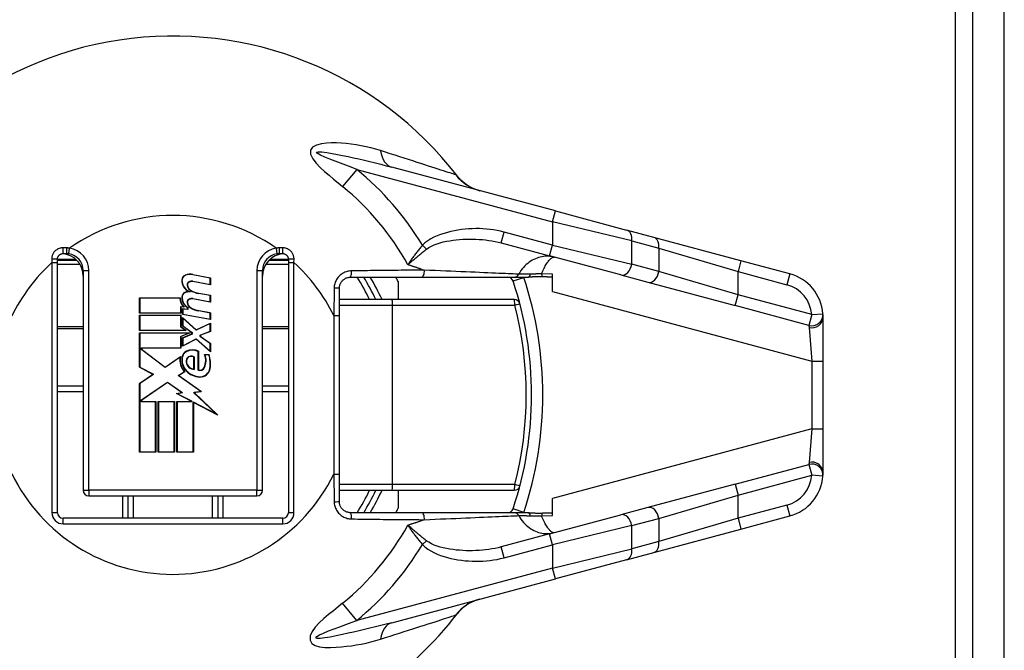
# Model space of a CAD drawing. Header units: inches. Extents: x 0 to 400, y -11 to 260.
# Tile 23 of 61: x 70.15 to 72.71, y 138.02 to 139.65. Entities that reach past the tile are written whole.
import ezdxf

# ---------------------------------------------------------------- set-up
doc = ezdxf.new("R2010")
doc.units = ezdxf.units.IN
doc.header["$LTSCALE"] = 24.005935
doc.header["$MEASUREMENT"] = 0
doc.layers.add('Visible Edges(ANSI)', color=7, linetype='Continuous', lineweight=25)
doc.layers.add('Visible Tangent Edges(ANSI)', color=7, linetype='Continuous', lineweight=25)

msp = doc.modelspace()

# ---------------------------------------------------------------- linework, layer by layer
at = {"layer": 'Visible Edges(ANSI)'}
for p, q in [((72.6276, 50.2198), (72.6276, 227.1352)), ((72.7088, 50.2198), (72.7088, 227.1352)), ((71.5441, 139.1545), (71.1195, 139.2682)), ((71.5441, 139.1545), (71.7291, 139.1049)), ((71.7993, 139.0861), (71.7291, 139.1049)), ((71.4037, 139.0716), (71.529, 139.0381)), ((72.0255, 139.0255), (71.7993, 139.0861)), ((70.2669, 139.044), (70.2756, 139.044)), ((70.8281, 139.044), (70.8369, 139.044)), ((71.7141, 138.9885), (71.529, 139.0381)), ((70.2523, 139.0208), (70.2523, 139.0294)), ((70.3026, 139.0265), (70.2523, 139.0265)), ((70.2523, 138.3722), (70.2523, 139.0208)), ((70.8514, 139.0265), (70.8011, 139.0265)), ((70.8514, 139.0294), (70.8514, 139.0208)), ((70.8514, 139.0208), (70.8514, 138.3722)), ((72.1524, 138.9915), (72.0255, 139.0255)), ((70.3192, 139.0003), (70.3192, 138.4303)), ((70.6488, 138.9802), (70.6037, 138.9889)), ((70.6038, 138.9897), (70.6496, 138.9808)), ((70.7845, 138.4303), (70.7845, 139.0003)), ((71.5363, 138.9458), (71.5363, 138.9905)), ((71.7141, 138.9885), (71.7842, 138.9697)), ((70.6496, 138.9632), (70.6035, 138.9713)), ((70.6037, 138.9721), (70.6488, 138.9642)), ((70.6488, 138.9642), (70.6488, 138.9802)), ((70.6496, 138.9808), (70.6496, 138.9632)), ((71.0128, 138.9829), (71.1967, 138.9829)), ((71.1364, 138.9716), (71.1364, 138.9247)), ((71.1967, 138.9829), (71.4368, 138.9829)), ((71.4368, 138.9829), (71.4743, 138.9829)), ((71.7842, 138.9697), (72.0104, 138.9091)), ((70.6488, 138.9353), (70.6194, 138.9405)), ((70.6196, 138.9413), (70.6496, 138.936)), ((70.6488, 138.9193), (70.6488, 138.9353)), ((70.6496, 138.936), (70.6496, 138.9184)), ((70.9837, 138.8833), (70.9837, 138.9538)), ((70.465, 138.9292), (70.5711, 138.9292)), ((70.465, 138.8895), (70.465, 138.9292)), ((70.5703, 138.9284), (70.4658, 138.9284)), ((70.4658, 138.9284), (70.4658, 138.8904)), ((70.6496, 138.9184), (70.6035, 138.9265)), ((70.6037, 138.9273), (70.6488, 138.9193)), ((71.1208, 138.9247), (70.9837, 138.9247)), ((71.4379, 138.9247), (71.1208, 138.9247)), ((70.5729, 138.8895), (70.465, 138.8895)), ((70.465, 138.8839), (70.5729, 138.8839)), ((70.465, 138.8443), (70.465, 138.8839)), ((70.4658, 138.8904), (70.5721, 138.8904)), ((70.5721, 138.8831), (70.4658, 138.8831)), ((70.4658, 138.8831), (70.4658, 138.8451)), ((70.5721, 138.8904), (70.5721, 138.9068)), ((70.5721, 138.9068), (70.579, 138.9062)), ((70.5721, 138.8539), (70.5721, 138.8831)), ((70.5729, 138.906), (70.5729, 138.8895)), ((70.5811, 138.9052), (70.5729, 138.906)), ((70.5729, 138.8839), (70.5729, 138.8543)), ((70.5767, 138.9012), (70.5895, 138.9)), ((70.5767, 138.886), (70.5767, 138.9012)), ((70.6496, 138.8731), (70.5767, 138.886)), ((70.5903, 138.8992), (70.5775, 138.9003)), ((70.5775, 138.9003), (70.5775, 138.8867)), ((70.5775, 138.8867), (70.6488, 138.8741)), ((70.5895, 138.9), (70.5895, 138.9039)), ((70.5903, 138.9044), (70.5903, 138.8992)), ((70.6488, 138.8901), (70.6194, 138.8953)), ((70.6196, 138.896), (70.6496, 138.8908)), ((70.6488, 138.8741), (70.6488, 138.8901)), ((70.6496, 138.8908), (70.6496, 138.8731)), ((70.9837, 138.4717), (70.9837, 138.8833)), ((70.5767, 138.8783), (70.6121, 138.8459)), ((70.5767, 138.8565), (70.5767, 138.8783)), ((70.612, 138.845), (70.5775, 138.8765)), ((70.5775, 138.8765), (70.5775, 138.8569)), ((70.6488, 138.8627), (70.612, 138.845)), ((70.6121, 138.8459), (70.6496, 138.8639)), ((70.6488, 138.8429), (70.6488, 138.8627)), ((70.6496, 138.8639), (70.6496, 138.8423)), ((72.2386, 138.7654), (72.2386, 138.8791)), ((70.5867, 138.8443), (70.465, 138.8443)), ((70.465, 138.8387), (70.5965, 138.8387)), ((70.465, 138.7494), (70.465, 138.8387)), ((70.4658, 138.8451), (70.5843, 138.8451)), ((70.5926, 138.8379), (70.4658, 138.8379)), ((70.4658, 138.8379), (70.4658, 138.7499)), ((70.5843, 138.8451), (70.5721, 138.8539)), ((70.5721, 138.8292), (70.5926, 138.8379)), ((70.5729, 138.8543), (70.5867, 138.8443)), ((70.5965, 138.8387), (70.5729, 138.8287)), ((70.6012, 138.8387), (70.5767, 138.8565)), ((70.5767, 138.8255), (70.6012, 138.8359)), ((70.5775, 138.8569), (70.602, 138.8391)), ((70.602, 138.8354), (70.5775, 138.825)), ((70.6012, 138.8359), (70.6012, 138.8387)), ((70.602, 138.8391), (70.602, 138.8354)), ((70.6228, 138.8328), (70.6488, 138.8429)), ((70.6228, 138.8287), (70.6228, 138.8328)), ((70.6496, 138.8423), (70.6236, 138.8323)), ((70.6236, 138.8323), (70.6236, 138.8291)), ((70.5721, 138.7995), (70.5721, 138.8292)), ((70.5729, 138.8287), (70.5729, 138.7987)), ((70.5767, 138.8039), (70.5767, 138.8255)), ((70.6123, 138.8223), (70.5767, 138.8039)), ((70.5775, 138.825), (70.5775, 138.8052)), ((70.5775, 138.8052), (70.6125, 138.8233)), ((70.6496, 138.7895), (70.6123, 138.8223)), ((70.6125, 138.8233), (70.6488, 138.7912)), ((70.6488, 138.8107), (70.6228, 138.8287)), ((70.6236, 138.8291), (70.6496, 138.8111)), ((70.6488, 138.7912), (70.6488, 138.8107)), ((70.6496, 138.8111), (70.6496, 138.7895)), ((70.4702, 138.795), (70.4702, 138.7995)), ((70.4702, 138.7995), (70.5721, 138.7995)), ((70.5321, 138.7488), (70.4702, 138.795)), ((70.471, 138.7987), (70.471, 138.7954)), ((70.5729, 138.7987), (70.471, 138.7987)), ((70.471, 138.7954), (70.5321, 138.7498)), ((70.6172, 138.7416), (70.6172, 138.7905)), ((70.618, 138.7911), (70.618, 138.7422)), ((70.634, 138.7823), (70.646, 138.7823)), ((70.6454, 138.7815), (70.6351, 138.7815)), ((70.5321, 138.7498), (70.5719, 138.7774)), ((70.5707, 138.7756), (70.5321, 138.7488)), ((70.6059, 138.7442), (70.6059, 138.7762)), ((70.6067, 138.7767), (70.6067, 138.7433)), ((72.2386, 138.5897), (72.2386, 138.7654)), ((70.4999, 138.7309), (70.465, 138.7494)), ((70.465, 138.7074), (70.4999, 138.7309)), ((70.4658, 138.7499), (70.5014, 138.731)), ((70.5014, 138.731), (70.4658, 138.7069)), ((70.5658, 138.7283), (70.5815, 138.7376)), ((70.5827, 138.7375), (70.5673, 138.7282)), ((70.465, 138.5288), (70.465, 138.7074)), ((70.4658, 138.7069), (70.4658, 138.5296)), ((70.4702, 138.6645), (70.5375, 138.7108)), ((70.5375, 138.7098), (70.471, 138.6641)), ((70.5375, 138.7108), (70.5769, 138.6831)), ((70.5749, 138.6836), (70.5375, 138.7098)), ((70.624, 138.6868), (70.5658, 138.7283)), ((70.5673, 138.7282), (70.6261, 138.6863)), ((70.2523, 138.7008), (70.3192, 138.7008)), ((70.5615, 138.681), (70.5749, 138.6836)), ((70.5991, 138.6614), (70.5615, 138.681)), ((70.5769, 138.6831), (70.5639, 138.6806)), ((70.5639, 138.6806), (70.5999, 138.6619)), ((70.6054, 138.6842), (70.624, 138.6868)), ((70.6641, 138.6284), (70.6054, 138.6842)), ((70.6261, 138.6863), (70.6071, 138.6836)), ((70.6071, 138.6836), (70.6688, 138.6251)), ((70.7845, 138.7008), (70.8514, 138.7008)), ((70.4702, 138.6598), (70.4702, 138.6645)), ((70.5071, 138.6598), (70.4702, 138.6598)), ((70.471, 138.6641), (70.471, 138.6606)), ((70.471, 138.6606), (70.5079, 138.6606)), ((70.5071, 138.5296), (70.5071, 138.6598)), ((70.5079, 138.6606), (70.5079, 138.5288)), ((70.5135, 138.6606), (70.5563, 138.6606)), ((70.5135, 138.5288), (70.5135, 138.6606)), ((70.5555, 138.6598), (70.5143, 138.6598)), ((70.5143, 138.6598), (70.5143, 138.5296)), ((70.5555, 138.5296), (70.5555, 138.6598)), ((70.5563, 138.6606), (70.5563, 138.5288)), ((70.5623, 138.6606), (70.5991, 138.6606)), ((70.5623, 138.5288), (70.5623, 138.6606)), ((70.5999, 138.6598), (70.5631, 138.6598)), ((70.5631, 138.6598), (70.5631, 138.5296)), ((70.5991, 138.6606), (70.5991, 138.6614)), ((70.5999, 138.6619), (70.5999, 138.6598)), ((70.6043, 138.5296), (70.6043, 138.6596)), ((70.6043, 138.6596), (70.6641, 138.6284)), ((70.6051, 138.6582), (70.6051, 138.5288)), ((70.6688, 138.6251), (70.6051, 138.6582)), ((72.2386, 138.476), (72.2386, 138.5897)), ((70.5079, 138.5288), (70.465, 138.5288)), ((70.4658, 138.5296), (70.5071, 138.5296)), ((70.5563, 138.5288), (70.5135, 138.5288)), ((70.5143, 138.5296), (70.5555, 138.5296)), ((70.6051, 138.5288), (70.5623, 138.5288)), ((70.5631, 138.5296), (70.6043, 138.5296)), ((70.9837, 138.4012), (70.9837, 138.4717)), ((70.9837, 138.4303), (71.1208, 138.4303)), ((71.1208, 138.4303), (71.4379, 138.4303)), ((71.1364, 138.4303), (71.1364, 138.3835)), ((72.0104, 138.446), (71.7842, 138.3854)), ((70.3337, 138.4158), (70.77, 138.4158)), ((70.4355, 138.3576), (70.4355, 138.4158)), ((70.6682, 138.4158), (70.6682, 138.3576)), ((71.5363, 138.3646), (71.5363, 138.4093)), ((71.1967, 138.3722), (71.0128, 138.3722)), ((71.4368, 138.3722), (71.1967, 138.3722)), ((71.4743, 138.3722), (71.4368, 138.3722)), ((71.7842, 138.3854), (71.7141, 138.3666)), ((70.8369, 138.3576), (70.2669, 138.3576)), ((71.529, 138.317), (71.7141, 138.3666)), ((72.0255, 138.3296), (72.1524, 138.3636)), ((71.7993, 138.269), (72.0255, 138.3296)), ((71.529, 138.317), (71.4037, 138.2834)), ((71.7291, 138.2502), (71.5441, 138.2006)), ((71.7291, 138.2502), (71.7993, 138.269)), ((71.1195, 138.0868), (71.5441, 138.2006))]:
    msp.add_line(p, q, dxfattribs=at)
at = {"layer": 'Visible Edges(ANSI)', "flags": 128}
for points in [[(71.3478, 139.207), (71.3353, 139.2111), (71.3256, 139.2155), (71.3182, 139.2197), (71.3123, 139.2234), (71.3041, 139.2298), (71.2987, 139.2346), (71.2951, 139.2383), (71.2927, 139.241), (71.2899, 139.2445)], [(70.2523, 139.0294), (70.2524, 139.0304), (70.2524, 139.0313), (70.2526, 139.0323), (70.2528, 139.0332), (70.2531, 139.0341), (70.2534, 139.035), (70.2538, 139.0358), (70.2543, 139.0367), (70.2548, 139.0375), (70.2553, 139.0383), (70.2559, 139.039), (70.2566, 139.0397), (70.2573, 139.0403), (70.258, 139.041), (70.2588, 139.0415), (70.2596, 139.042), (70.2604, 139.0425), (70.2613, 139.0429), (70.2622, 139.0432), (70.2631, 139.0435), (70.264, 139.0437), (70.265, 139.0438), (70.2659, 139.0439), (70.2669, 139.044)], [(70.2756, 139.044), (70.2758, 139.044), (70.2761, 139.044), (70.2764, 139.044), (70.2766, 139.044), (70.2769, 139.0439), (70.2771, 139.0439), (70.2774, 139.0439), (70.2777, 139.0439), (70.2779, 139.0439), (70.2782, 139.0439), (70.2784, 139.0439), (70.2787, 139.0439), (70.279, 139.0438), (70.2792, 139.0438), (70.2795, 139.0438), (70.2797, 139.0438), (70.28, 139.0437), (70.2803, 139.0437), (70.2805, 139.0437), (70.2808, 139.0437), (70.281, 139.0436), (70.2813, 139.0436), (70.2815, 139.0436), (70.2818, 139.0435)], [(70.8219, 139.0435), (70.8222, 139.0436), (70.8224, 139.0436), (70.8227, 139.0436), (70.823, 139.0437), (70.8232, 139.0437), (70.8235, 139.0437), (70.8237, 139.0437), (70.824, 139.0438), (70.8243, 139.0438), (70.8245, 139.0438), (70.8248, 139.0438), (70.825, 139.0439), (70.8253, 139.0439), (70.8255, 139.0439), (70.8258, 139.0439), (70.8261, 139.0439), (70.8263, 139.0439), (70.8266, 139.0439), (70.8268, 139.0439), (70.8271, 139.044), (70.8274, 139.044), (70.8276, 139.044), (70.8279, 139.044), (70.8281, 139.044)], [(70.8369, 139.044), (70.8378, 139.0439), (70.8388, 139.0438), (70.8397, 139.0437), (70.8406, 139.0435), (70.8415, 139.0432), (70.8424, 139.0429), (70.8433, 139.0425), (70.8441, 139.042), (70.845, 139.0415), (70.8457, 139.041), (70.8465, 139.0403), (70.8472, 139.0397), (70.8478, 139.039), (70.8484, 139.0383), (70.849, 139.0375), (70.8495, 139.0367), (70.8499, 139.0358), (70.8503, 139.035), (70.8506, 139.0341), (70.8509, 139.0332), (70.8511, 139.0323), (70.8513, 139.0313), (70.8514, 139.0304), (70.8514, 139.0294)], [(70.9837, 138.9538), (70.9838, 138.9557), (70.984, 138.9576), (70.9843, 138.9595), (70.9847, 138.9614), (70.9853, 138.9632), (70.986, 138.965), (70.9868, 138.9668), (70.9877, 138.9685), (70.9887, 138.9701), (70.9898, 138.9716), (70.991, 138.9731), (70.9924, 138.9745), (70.9937, 138.9758), (70.9952, 138.977), (70.9968, 138.978), (70.9984, 138.979), (71, 138.9799), (71.0018, 138.9807), (71.0035, 138.9814), (71.0053, 138.9819), (71.0072, 138.9823), (71.0091, 138.9826), (71.0109, 138.9828), (71.0128, 138.9829)], [(71.5094, 138.9838), (71.5079, 138.9838), (71.5063, 138.9839), (71.5048, 138.9839), (71.5033, 138.984), (71.5017, 138.984), (71.5001, 138.984), (71.4986, 138.9839), (71.4971, 138.9839), (71.4955, 138.9839), (71.4939, 138.9838), (71.4924, 138.9837), (71.4909, 138.9837), (71.4895, 138.9836), (71.488, 138.9835), (71.4866, 138.9834), (71.4852, 138.9833), (71.4838, 138.9832), (71.4824, 138.9832), (71.481, 138.9831), (71.4797, 138.983), (71.4783, 138.983), (71.477, 138.9829), (71.4756, 138.9829), (71.4743, 138.9829)], [(71.5363, 138.983), (71.5352, 138.983), (71.5341, 138.983), (71.533, 138.983), (71.5319, 138.983), (71.5308, 138.9831), (71.5297, 138.9831), (71.5286, 138.9831), (71.5275, 138.9831), (71.5264, 138.9832), (71.5252, 138.9832), (71.5241, 138.9832), (71.523, 138.9833), (71.5219, 138.9833), (71.5208, 138.9833), (71.5196, 138.9834), (71.5185, 138.9834), (71.5174, 138.9835), (71.5162, 138.9835), (71.5151, 138.9835), (71.514, 138.9836), (71.5128, 138.9836), (71.5117, 138.9837), (71.5106, 138.9837), (71.5094, 138.9838)], [(72.2386, 138.8791), (72.2386, 138.8798), (72.2386, 138.8805), (72.2386, 138.8812), (72.2386, 138.8818), (72.2386, 138.8824), (72.2386, 138.883), (72.2386, 138.8835), (72.2385, 138.884), (72.2385, 138.8845), (72.2385, 138.885), (72.2385, 138.8854), (72.2385, 138.8858), (72.2384, 138.8862), (72.2384, 138.8865), (72.2384, 138.8868), (72.2384, 138.8871), (72.2383, 138.8874), (72.2383, 138.8876), (72.2383, 138.8877), (72.2383, 138.8879), (72.2383, 138.888), (72.2383, 138.8881), (72.2383, 138.8881), (72.2383, 138.8882)], [(72.2383, 138.4669), (72.2383, 138.4669), (72.2383, 138.467), (72.2383, 138.467), (72.2383, 138.4672), (72.2383, 138.4673), (72.2383, 138.4675), (72.2383, 138.4677), (72.2384, 138.4679), (72.2384, 138.4682), (72.2384, 138.4685), (72.2384, 138.4688), (72.2384, 138.4692), (72.2385, 138.4696), (72.2385, 138.47), (72.2385, 138.4705), (72.2385, 138.471), (72.2385, 138.4715), (72.2386, 138.4721), (72.2386, 138.4726), (72.2386, 138.4733), (72.2386, 138.4739), (72.2386, 138.4746), (72.2386, 138.4752), (72.2386, 138.476)], [(71.0128, 138.3722), (71.0109, 138.3722), (71.009, 138.3724), (71.0072, 138.3727), (71.0053, 138.3731), (71.0035, 138.3737), (71.0017, 138.3744), (71, 138.3751), (70.9984, 138.376), (70.9968, 138.377), (70.9952, 138.3781), (70.9937, 138.3793), (70.9924, 138.3806), (70.991, 138.382), (70.9898, 138.3834), (70.9887, 138.385), (70.9877, 138.3866), (70.9868, 138.3883), (70.986, 138.39), (70.9853, 138.3918), (70.9848, 138.3937), (70.9843, 138.3955), (70.984, 138.3974), (70.9838, 138.3993), (70.9837, 138.4012)], [(71.4743, 138.3722), (71.4757, 138.3722), (71.4771, 138.3721), (71.4785, 138.3721), (71.4799, 138.372), (71.4813, 138.372), (71.4827, 138.3719), (71.484, 138.3718), (71.4853, 138.3717), (71.4867, 138.3716), (71.4881, 138.3716), (71.4896, 138.3715), (71.4911, 138.3714), (71.4926, 138.3713), (71.4942, 138.3712), (71.4957, 138.3712), (71.4973, 138.3711), (71.4988, 138.3711), (71.5003, 138.3711), (71.5018, 138.3711), (71.5034, 138.3711), (71.5049, 138.3711), (71.5064, 138.3712), (71.5079, 138.3712), (71.5094, 138.3713)], [(71.5094, 138.3713), (71.5106, 138.3713), (71.5117, 138.3714), (71.5128, 138.3714), (71.5139, 138.3715), (71.5151, 138.3715), (71.5162, 138.3716), (71.5173, 138.3716), (71.5184, 138.3716), (71.5196, 138.3717), (71.5207, 138.3717), (71.5218, 138.3717), (71.5229, 138.3718), (71.5241, 138.3718), (71.5252, 138.3719), (71.5263, 138.3719), (71.5274, 138.3719), (71.5285, 138.3719), (71.5296, 138.372), (71.5308, 138.372), (71.5319, 138.372), (71.533, 138.372), (71.5341, 138.3721), (71.5352, 138.3721), (71.5363, 138.3721)], [(71.3478, 138.148), (71.3353, 138.1439), (71.3256, 138.1395), (71.3182, 138.1354), (71.3123, 138.1316), (71.3041, 138.1253), (71.2987, 138.1204), (71.2951, 138.1168), (71.2927, 138.1141), (71.2899, 138.1106)]]:
    msp.add_lwpolyline(points, dxfattribs=at)
at = {"layer": 'Visible Edges(ANSI)'}
for centre, radius, start, end in [((70.5519, 138.6775), 0.9306, 37.5315, 159.6397), ((70.261, 138.9858), 0.0582, 0, 86.1753), ((70.2756, 139.0003), 0.0436, 0, 81.818), ((70.8427, 138.9858), 0.0582, 93.8247, 180), ((70.8281, 139.0003), 0.0436, 98.182, 180), ((70.5888, 138.9751), 0.014, 108.4749, 179.6788), ((70.5888, 138.9751), 0.0132, 108.4749, 179.6788), ((70.5965, 138.952), 0.0384, 79, 108.4749), ((70.5965, 138.952), 0.0376, 79, 108.4749), ((72.1223, 138.8791), 0.1163, 4.4712, 75), ((70.6075, 138.975), 0.0328, 179.6788, 243.9514), ((70.6075, 138.975), 0.032, 179.6788, 250.8135), ((70.5973, 138.9629), 0.00881, 113.548, 186.1032), ((70.6061, 138.9638), 0.0176, 186.1032, 237.6315), ((70.5973, 138.9629), 0.00801, 113.548, 186.1032), ((70.6061, 138.9638), 0.0168, 186.1032, 237.6098), ((70.6007, 138.9552), 0.0172, 80.0082, 113.548), ((70.6007, 138.9552), 0.0164, 79.9917, 113.548), ((70.5519, 138.6775), 0.5816, 25.1507, 31.6682), ((70.5519, 138.6775), 0.6543, 26.7049, 27.8181), ((71.4206, 138.9683), 0.0145, 18.5094, 90), ((70.5519, 138.6775), 0.9306, 341.4906, 18.5094), ((70.5883, 138.9311), 0.0135, 106.9927, 179.4777), ((70.5883, 138.9311), 0.0127, 106.9927, 179.4777), ((70.5956, 138.9072), 0.0384, 93.6164, 106.9927), ((70.5956, 138.9072), 0.0376, 87.777, 106.9927), ((70.6294, 139.0026), 0.0629, 238.5527, 260.8206), ((70.6294, 139.0026), 0.0621, 238.5587, 260.8259), ((70.6031, 138.9285), 0.0328, 180.2225, 222.7325), ((70.6031, 138.9285), 0.032, 178.7947, 226.5861), ((70.6068, 138.9309), 0.032, 179.4777, 237.4115), ((70.6068, 138.9309), 0.0312, 179.4777, 238.2123), ((70.5973, 138.918), 0.00881, 113.557, 186.0294), ((70.6061, 138.919), 0.0176, 186.0294, 237.6009), ((70.5973, 138.918), 0.00801, 113.557, 186.0294), ((70.6061, 138.919), 0.0168, 186.0294, 237.6009), ((70.6007, 138.9103), 0.0172, 80, 113.557), ((70.6007, 138.9103), 0.0164, 80, 113.557), ((71.4379, 138.9102), 0.0145, 14.7125, 90), ((70.6303, 138.9572), 0.0629, 237.6009, 260), ((70.6303, 138.9572), 0.0621, 237.6009, 260), ((70.5957, 138.7725), 0.0203, 113.8447, 175.0803), ((70.5957, 138.7725), 0.0195, 113.8447, 175.1758), ((70.6027, 138.7566), 0.0376, 66.1557, 113.8447), ((70.6027, 138.7566), 0.0368, 66.9646, 113.8447), ((70.5961, 138.7665), 0.041, 334.6783, 22.5611), ((70.5961, 138.7665), 0.0418, 334.6783, 20.9242), ((70.5686, 138.7581), 0.0802, 351.5605, 16.9142), ((70.5686, 138.7581), 0.081, 351.5605, 17.3344), ((70.6148, 138.7676), 0.0448, 169.659, 221.9136), ((70.6148, 138.7676), 0.044, 167.0782, 223.179), ((70.6148, 138.7676), 0.0399, 170.4089, 224.1684), ((70.6148, 138.7676), 0.0391, 170.3607, 224.1684), ((70.6013, 138.7639), 0.0154, 141.1551, 199.3363), ((70.6013, 138.7639), 0.0146, 141.1551, 199.3363), ((70.6087, 138.7664), 0.0232, 199.3363, 265.2772), ((70.6087, 138.7664), 0.0224, 199.3363, 263.041), ((70.5999, 138.765), 0.0135, 59.4509, 141.1551), ((70.5999, 138.765), 0.0127, 61.4919, 141.1551), ((70.6243, 138.7768), 0.0531, 224.1684, 266.5648), ((70.6243, 138.7768), 0.0523, 224.1684, 266.5648), ((70.6216, 138.7545), 0.0136, 250.9897, 334.6783), ((70.6216, 138.7545), 0.0128, 253.5253, 334.6783), ((70.6227, 138.7501), 0.0255, 266.5648, 351.5605), ((70.6227, 138.7501), 0.0263, 266.5648, 351.5605), ((72.1223, 138.476), 0.1163, 285, 355.5288), ((70.3337, 138.4303), 0.0145, 180, 270), ((70.77, 138.4303), 0.0145, 270, 0), ((70.5519, 138.6775), 0.5816, 328.3318, 334.8493), ((71.4379, 138.4449), 0.0145, 270, 345.2875), ((70.2669, 138.3722), 0.0145, 180, 270), ((70.8369, 138.3722), 0.0145, 270, 0), ((70.5519, 138.6775), 0.6543, 332.1819, 333.2951), ((71.4206, 138.3867), 0.0145, 270, 341.4906), ((70.5519, 138.6775), 0.9306, 200.3603, 253.8724), ((70.5519, 138.6775), 0.9306, 286.1276, 322.4685)]:
    msp.add_arc(centre, radius, start, end, dxfattribs=at)
at = {"layer": 'Visible Tangent Edges(ANSI)'}
for p, q in [((72.5818, 50.0351), (72.5818, 227.3199)), ((71.0287, 139.2624), (70.9921, 139.2176)), ((71.0287, 139.2624), (71.5365, 139.1264)), ((71.5365, 139.1264), (71.5441, 139.1545)), ((71.7422, 139.0768), (71.5365, 139.1264)), ((71.5365, 139.1264), (71.5365, 139.0662)), ((71.4037, 139.0716), (71.4112, 139.0997)), ((71.5365, 139.0662), (71.4112, 139.0997)), ((71.2094, 139.0554), (71.1991, 139.0655)), ((71.529, 139.0381), (71.5365, 139.0662)), ((71.5365, 139.0662), (71.7422, 139.0166)), ((71.7422, 139.0768), (71.8123, 139.058)), ((71.7422, 139.0166), (71.7422, 139.0768)), ((70.2755, 139.0586), (70.2667, 139.0588)), ((70.2818, 139.0435), (70.2839, 139.0579)), ((70.8199, 139.0579), (70.8219, 139.0435)), ((70.8371, 139.0588), (70.8282, 139.0586)), ((71.8123, 139.058), (72.018, 138.9974)), ((71.8123, 139.058), (71.8123, 138.9978)), ((70.2376, 139.0296), (70.2378, 139.0208)), ((70.2378, 139.0208), (70.2378, 138.3722)), ((70.2378, 139.0208), (70.2523, 139.0208)), ((70.2523, 139.0295), (70.2974, 139.0295)), ((70.2523, 139.0166), (70.3104, 139.0166)), ((70.2974, 139.0293), (70.2974, 139.0265)), ((70.7933, 139.0166), (70.8514, 139.0166)), ((70.8063, 139.0295), (70.8514, 139.0295)), ((70.8063, 139.0265), (70.8063, 139.0293)), ((70.8514, 139.0208), (70.866, 139.0208)), ((70.866, 139.0208), (70.8661, 139.0296)), ((70.866, 138.3722), (70.866, 139.0208)), ((71.8123, 138.9978), (71.7422, 139.0166)), ((72.0255, 139.0255), (72.018, 138.9974)), ((70.3192, 139.0003), (70.3337, 139.0003)), ((70.3337, 138.4303), (70.3337, 139.0003)), ((70.77, 139.0003), (70.77, 138.4303)), ((70.77, 139.0003), (70.7845, 139.0003)), ((71.1957, 139.0038), (71.2041, 139.0011)), ((71.5363, 138.9905), (71.5084, 138.9915)), ((72.018, 138.9372), (71.8123, 138.9978)), ((72.018, 138.9974), (72.1449, 138.9634)), ((72.018, 138.9372), (72.018, 138.9974)), ((72.1524, 138.9915), (72.1449, 138.9634)), ((71.4344, 138.973), (71.4619, 138.9822)), ((70.9701, 138.9544), (70.9692, 138.8833)), ((71.5363, 138.9458), (72.2095, 138.7654)), ((72.0104, 138.9091), (72.018, 138.9372)), ((72.2093, 138.8859), (72.018, 138.9372)), ((70.9837, 138.9102), (71.1215, 138.9102)), ((71.1215, 138.9102), (71.4387, 138.9102)), ((71.1215, 138.4449), (71.1215, 138.9102)), ((72.2018, 138.8578), (72.0104, 138.9091)), ((70.9692, 138.8833), (70.9837, 138.8833)), ((70.9692, 138.8833), (70.9692, 138.4717)), ((72.2093, 138.8859), (72.2018, 138.8578)), ((72.2093, 138.8859), (72.2383, 138.8882)), ((70.3192, 138.8543), (70.2523, 138.8543)), ((70.2523, 138.8497), (70.3192, 138.8497)), ((70.8514, 138.8543), (70.7845, 138.8543)), ((70.7845, 138.8497), (70.8514, 138.8497)), ((72.2024, 138.8526), (72.2095, 138.7654)), ((72.2095, 138.7654), (72.2095, 138.5897)), ((72.2095, 138.7654), (72.2386, 138.7654)), ((70.2523, 138.6863), (70.3192, 138.6863)), ((70.7845, 138.6863), (70.8514, 138.6863)), ((72.2095, 138.5897), (71.5363, 138.4093)), ((72.2095, 138.5897), (72.2024, 138.5025)), ((72.2095, 138.5897), (72.2386, 138.5897)), ((72.0104, 138.446), (72.2018, 138.4973)), ((72.2018, 138.4973), (72.2093, 138.4692)), ((70.9692, 138.4717), (70.9837, 138.4717)), ((70.9692, 138.4717), (70.9701, 138.4006)), ((72.018, 138.4179), (72.2093, 138.4692)), ((72.2383, 138.4669), (72.2093, 138.4692)), ((70.3192, 138.4303), (70.3337, 138.4303)), ((70.77, 138.4303), (70.3337, 138.4303)), ((70.3337, 138.4303), (70.3337, 138.4158)), ((70.77, 138.4303), (70.7845, 138.4303)), ((70.77, 138.4158), (70.77, 138.4303)), ((71.1215, 138.4449), (70.9837, 138.4449)), ((71.4387, 138.4449), (71.1215, 138.4449)), ((72.0104, 138.446), (72.018, 138.4179)), ((70.421, 138.4158), (70.421, 138.3576)), ((70.4501, 138.3576), (70.4501, 138.4158)), ((70.6537, 138.4158), (70.6537, 138.3576)), ((70.6827, 138.3576), (70.6827, 138.4158)), ((71.8123, 138.3573), (72.018, 138.4179)), ((72.018, 138.3577), (72.018, 138.4179)), ((70.2523, 138.3722), (70.2378, 138.3722)), ((70.866, 138.3722), (70.8514, 138.3722)), ((71.4619, 138.3729), (71.4344, 138.3821)), ((72.1449, 138.3917), (72.018, 138.3577)), ((72.1449, 138.3917), (72.1524, 138.3636)), ((70.2669, 138.3431), (70.2669, 138.3576)), ((70.8369, 138.3431), (70.8369, 138.3576)), ((71.2041, 138.354), (71.1957, 138.3512)), ((71.5084, 138.3636), (71.5363, 138.3646)), ((71.7422, 138.3385), (71.8123, 138.3573)), ((72.018, 138.3577), (71.8123, 138.2971)), ((71.8123, 138.3573), (71.8123, 138.2971)), ((72.018, 138.3577), (72.0255, 138.3296)), ((70.2669, 138.3431), (70.8369, 138.3431)), ((71.7422, 138.3385), (71.5365, 138.2889)), ((71.7422, 138.2783), (71.7422, 138.3385)), ((71.1991, 138.2895), (71.2094, 138.2996)), ((71.5365, 138.2889), (71.529, 138.317)), ((71.8123, 138.2971), (71.7422, 138.2783)), ((71.4112, 138.2553), (71.4037, 138.2834)), ((71.4112, 138.2553), (71.5365, 138.2889)), ((71.5365, 138.2889), (71.5365, 138.2287)), ((71.5365, 138.2287), (71.7422, 138.2783)), ((71.5365, 138.2287), (71.0287, 138.0926)), ((71.5441, 138.2006), (71.5365, 138.2287)), ((71.0287, 138.0926), (70.9921, 138.1375))]:
    msp.add_line(p, q, dxfattribs=at)
at = {"layer": 'Visible Tangent Edges(ANSI)', "flags": 128}
for points in [[(71.0903, 139.3109), (71.078, 139.3146), (71.0656, 139.3179), (71.053, 139.321), (71.0403, 139.3236), (71.0275, 139.3259), (71.0146, 139.3279), (71.0018, 139.3294), (70.9889, 139.3306), (70.976, 139.3312), (70.9632, 139.3312), (70.9504, 139.3306), (70.9371, 139.3288), (70.9245, 139.3253), (70.9144, 139.3198), (70.9086, 139.3121), (70.9088, 139.3018), (70.915, 139.2898), (70.9237, 139.2784), (70.9341, 139.2676), (70.9454, 139.2572), (70.957, 139.2471), (70.9686, 139.2371), (70.9803, 139.2273), (70.9921, 139.2176)], [(71.0287, 139.2624), (71.0145, 139.2677), (71.0004, 139.2729), (70.9864, 139.2782), (70.9725, 139.2835), (70.9587, 139.2889), (70.9459, 139.2942), (70.9347, 139.2993), (70.9262, 139.3041), (70.9241, 139.3071), (70.9289, 139.3082), (70.9386, 139.3077), (70.9513, 139.3061), (70.9651, 139.3038), (70.9787, 139.3013), (70.9923, 139.2986), (71.0062, 139.2957), (71.0203, 139.2926), (71.0344, 139.2894), (71.0486, 139.2861), (71.0628, 139.2827), (71.0771, 139.2792), (71.0913, 139.2756), (71.1054, 139.2719), (71.1195, 139.2682)], [(71.2862, 139.2481), (71.2845, 139.2487), (71.2822, 139.2494), (71.2792, 139.2504), (71.2755, 139.2516), (71.2711, 139.253), (71.2661, 139.2546), (71.2605, 139.2564), (71.2543, 139.2584), (71.2474, 139.2606), (71.24, 139.263), (71.2321, 139.2656), (71.2237, 139.2683), (71.2148, 139.2711), (71.2054, 139.2742), (71.1955, 139.2773), (71.1852, 139.2806), (71.1745, 139.2841), (71.1634, 139.2876), (71.152, 139.2913), (71.1402, 139.295), (71.1281, 139.2989), (71.1158, 139.3028), (71.1032, 139.3068), (71.0903, 139.3109)], [(71.2899, 139.2445), (71.2897, 139.2447), (71.2895, 139.245), (71.2893, 139.2452), (71.2891, 139.2455), (71.2889, 139.2457), (71.2887, 139.2459), (71.2885, 139.2461), (71.2883, 139.2463), (71.2882, 139.2465), (71.288, 139.2467), (71.2878, 139.2469), (71.2877, 139.247), (71.2875, 139.2472), (71.2874, 139.2473), (71.2872, 139.2474), (71.2871, 139.2476), (71.287, 139.2477), (71.2868, 139.2478), (71.2867, 139.2479), (71.2866, 139.2479), (71.2865, 139.248), (71.2864, 139.2481), (71.2863, 139.2481), (71.2862, 139.2481)], [(71.4112, 139.0997), (71.4022, 139.102), (71.3931, 139.1039), (71.384, 139.1054), (71.3748, 139.1067), (71.3655, 139.1077), (71.3562, 139.1084), (71.3469, 139.1087), (71.3376, 139.1088), (71.3283, 139.1086), (71.3191, 139.1081), (71.3098, 139.1074), (71.3006, 139.1063), (71.2914, 139.105), (71.2823, 139.1033), (71.2733, 139.1014), (71.2643, 139.0991), (71.2553, 139.0965), (71.2464, 139.0936), (71.2377, 139.0903), (71.2292, 139.0865), (71.221, 139.0822), (71.2132, 139.0773), (71.2059, 139.0717), (71.1991, 139.0655)], [(71.1991, 139.0655), (71.1974, 139.0635), (71.1956, 139.0614), (71.1939, 139.0594), (71.1921, 139.0573), (71.1904, 139.0552), (71.1887, 139.0531), (71.1871, 139.051), (71.1854, 139.0488), (71.1838, 139.0467), (71.1822, 139.0446), (71.1806, 139.0424), (71.179, 139.0403), (71.1774, 139.0382), (71.1759, 139.0361), (71.1743, 139.0339), (71.1728, 139.0318), (71.1713, 139.0297), (71.1699, 139.0275), (71.1684, 139.0254), (71.167, 139.0233), (71.1656, 139.0212), (71.1642, 139.0192), (71.1628, 139.0171), (71.1615, 139.015)], [(71.2094, 139.0554), (71.2156, 139.0598), (71.2224, 139.0636), (71.2297, 139.0669), (71.2373, 139.0697), (71.2453, 139.0721), (71.2534, 139.0742), (71.2618, 139.0759), (71.2702, 139.0774), (71.2786, 139.0787), (71.287, 139.0797), (71.2954, 139.0805), (71.3039, 139.0811), (71.3124, 139.0814), (71.3209, 139.0816), (71.3294, 139.0816), (71.3378, 139.0813), (71.3463, 139.0809), (71.3547, 139.0802), (71.363, 139.0793), (71.3713, 139.0782), (71.3796, 139.0769), (71.3877, 139.0754), (71.3957, 139.0736), (71.4037, 139.0716)], [(70.2667, 139.0588), (70.2647, 139.0587), (70.2628, 139.0586), (70.2609, 139.0583), (70.259, 139.0579), (70.2572, 139.0573), (70.2554, 139.0567), (70.2537, 139.0559), (70.252, 139.055), (70.2504, 139.054), (70.2488, 139.0529), (70.2473, 139.0517), (70.246, 139.0504), (70.2447, 139.049), (70.2434, 139.0475), (70.2423, 139.0459), (70.2413, 139.0443), (70.2405, 139.0426), (70.2397, 139.0408), (70.2391, 139.039), (70.2385, 139.0372), (70.2381, 139.0353), (70.2378, 139.0334), (70.2377, 139.0315), (70.2376, 139.0296)], [(70.2839, 139.0579), (70.2835, 139.058), (70.2832, 139.058), (70.2828, 139.0581), (70.2825, 139.0581), (70.2821, 139.0582), (70.2818, 139.0582), (70.2814, 139.0582), (70.2811, 139.0583), (70.2807, 139.0583), (70.2804, 139.0584), (70.28, 139.0584), (70.2797, 139.0584), (70.2793, 139.0585), (70.279, 139.0585), (70.2786, 139.0585), (70.2783, 139.0585), (70.2779, 139.0586), (70.2776, 139.0586), (70.2772, 139.0586), (70.2769, 139.0586), (70.2765, 139.0586), (70.2762, 139.0586), (70.2758, 139.0586), (70.2755, 139.0586)], [(70.8282, 139.0586), (70.8279, 139.0586), (70.8275, 139.0586), (70.8272, 139.0586), (70.8268, 139.0586), (70.8265, 139.0586), (70.8261, 139.0586), (70.8258, 139.0586), (70.8254, 139.0585), (70.8251, 139.0585), (70.8247, 139.0585), (70.8244, 139.0585), (70.824, 139.0584), (70.8237, 139.0584), (70.8233, 139.0584), (70.823, 139.0583), (70.8226, 139.0583), (70.8223, 139.0582), (70.8219, 139.0582), (70.8216, 139.0582), (70.8213, 139.0581), (70.8209, 139.0581), (70.8206, 139.058), (70.8202, 139.058), (70.8199, 139.0579)], [(70.8661, 139.0296), (70.8661, 139.0315), (70.8659, 139.0334), (70.8656, 139.0353), (70.8652, 139.0372), (70.8647, 139.039), (70.864, 139.0408), (70.8633, 139.0426), (70.8624, 139.0443), (70.8614, 139.0459), (70.8603, 139.0475), (70.8591, 139.049), (70.8578, 139.0504), (70.8564, 139.0517), (70.8549, 139.0529), (70.8534, 139.054), (70.8517, 139.055), (70.8501, 139.0559), (70.8483, 139.0567), (70.8465, 139.0573), (70.8447, 139.0579), (70.8428, 139.0583), (70.8409, 139.0586), (70.839, 139.0587), (70.8371, 139.0588)], [(71.1615, 139.015), (71.1633, 139.0166), (71.1651, 139.0183), (71.167, 139.0199), (71.1688, 139.0215), (71.1707, 139.0232), (71.1727, 139.0249), (71.1746, 139.0265), (71.1765, 139.0282), (71.1785, 139.0299), (71.1805, 139.0316), (71.1825, 139.0333), (71.1845, 139.035), (71.1865, 139.0367), (71.1885, 139.0384), (71.1905, 139.0401), (71.1926, 139.0418), (71.1947, 139.0436), (71.1967, 139.0453), (71.1988, 139.047), (71.2009, 139.0487), (71.203, 139.0504), (71.2051, 139.0521), (71.2073, 139.0538), (71.2094, 139.0554)], [(71.5417, 139.0347), (71.5378, 139.0356), (71.5338, 139.0363), (71.5298, 139.0368), (71.5257, 139.0371), (71.5216, 139.0371), (71.5175, 139.0369), (71.5133, 139.0365), (71.5091, 139.0359), (71.505, 139.035), (71.5008, 139.0338), (71.4966, 139.0324), (71.4924, 139.0308), (71.4883, 139.0289), (71.4842, 139.0268), (71.4802, 139.0243), (71.4762, 139.0217), (71.4724, 139.0187), (71.4686, 139.0155), (71.465, 139.012), (71.4615, 139.0082), (71.4581, 139.0042), (71.4549, 138.9999), (71.452, 138.9953), (71.4493, 138.9905)], [(71.1957, 139.0038), (71.1943, 139.0043), (71.1929, 139.0047), (71.1915, 139.0052), (71.1901, 139.0057), (71.1887, 139.0061), (71.1872, 139.0066), (71.1858, 139.007), (71.1844, 139.0075), (71.183, 139.008), (71.1816, 139.0084), (71.1801, 139.0089), (71.1787, 139.0094), (71.1773, 139.0098), (71.1759, 139.0103), (71.1744, 139.0108), (71.173, 139.0112), (71.1716, 139.0117), (71.1701, 139.0122), (71.1687, 139.0127), (71.1672, 139.0131), (71.1658, 139.0136), (71.1643, 139.0141), (71.1629, 139.0146), (71.1615, 139.015)], [(71.5084, 138.9915), (71.5101, 138.9953), (71.5117, 138.999), (71.5133, 139.0025), (71.5149, 139.0058), (71.5165, 139.0089), (71.5181, 139.0119), (71.5196, 139.0146), (71.5212, 139.0172), (71.5227, 139.0196), (71.5242, 139.0218), (71.5257, 139.0239), (71.5271, 139.0257), (71.5286, 139.0274), (71.5299, 139.0289), (71.5313, 139.0303), (71.5326, 139.0314), (71.5339, 139.0324), (71.5351, 139.0332), (71.5363, 139.0339), (71.5375, 139.0344), (71.5386, 139.0347), (71.5397, 139.0349), (71.5407, 139.0348), (71.5417, 139.0347)], [(71.0154, 138.9992), (71.0125, 138.9991), (71.0096, 138.9987), (71.0067, 138.9982), (71.0039, 138.9976), (71.0011, 138.9967), (70.9983, 138.9956), (70.9957, 138.9944), (70.9931, 138.9931), (70.9906, 138.9915), (70.9882, 138.9898), (70.9859, 138.988), (70.9838, 138.986), (70.9818, 138.9839), (70.9799, 138.9816), (70.9781, 138.9792), (70.9765, 138.9768), (70.9751, 138.9742), (70.9738, 138.9715), (70.9728, 138.9688), (70.9719, 138.966), (70.9711, 138.9631), (70.9706, 138.9603), (70.9703, 138.9573), (70.9701, 138.9544)], [(71.2041, 139.0011), (71.1969, 139.001), (71.1896, 139.001), (71.1822, 139.0009), (71.1748, 139.0008), (71.1673, 139.0008), (71.1597, 139.0007), (71.1521, 139.0006), (71.1444, 139.0006), (71.1366, 139.0005), (71.1288, 139.0004), (71.1209, 139.0003), (71.113, 139.0003), (71.105, 139.0002), (71.097, 139.0001), (71.0889, 139), (71.0809, 138.9999), (71.0727, 138.9999), (71.0646, 138.9998), (71.0564, 138.9997), (71.0482, 138.9996), (71.04, 138.9995), (71.0318, 138.9994), (71.0236, 138.9993), (71.0154, 138.9992)], [(71.4493, 138.9905), (71.4452, 138.9907), (71.4405, 138.9909), (71.435, 138.9911), (71.4288, 138.9914), (71.422, 138.9917), (71.4146, 138.992), (71.4066, 138.9923), (71.3979, 138.9927), (71.3888, 138.9931), (71.3791, 138.9935), (71.3689, 138.9939), (71.3583, 138.9944), (71.3473, 138.9949), (71.3358, 138.9954), (71.3239, 138.9959), (71.3117, 138.9964), (71.2991, 138.997), (71.2862, 138.9975), (71.273, 138.9981), (71.2596, 138.9987), (71.246, 138.9993), (71.2322, 138.9999), (71.2182, 139.0005), (71.2041, 139.0011)], [(71.4794, 138.9908), (71.4775, 138.9907), (71.4757, 138.9907), (71.4739, 138.9907), (71.4722, 138.9906), (71.4705, 138.9906), (71.4688, 138.9906), (71.4672, 138.9906), (71.4656, 138.9906), (71.4641, 138.9905), (71.4627, 138.9905), (71.4613, 138.9905), (71.4599, 138.9905), (71.4587, 138.9905), (71.4575, 138.9905), (71.4563, 138.9905), (71.4553, 138.9905), (71.4542, 138.9905), (71.4533, 138.9905), (71.4525, 138.9905), (71.4517, 138.9905), (71.4509, 138.9905), (71.4503, 138.9905), (71.4498, 138.9905), (71.4493, 138.9905)], [(71.5084, 138.9915), (71.5072, 138.9914), (71.506, 138.9914), (71.5047, 138.9914), (71.5035, 138.9913), (71.5023, 138.9913), (71.501, 138.9913), (71.4998, 138.9912), (71.4986, 138.9912), (71.4973, 138.9912), (71.4961, 138.9911), (71.4949, 138.9911), (71.4936, 138.9911), (71.4924, 138.991), (71.4912, 138.991), (71.49, 138.991), (71.4888, 138.991), (71.4876, 138.9909), (71.4864, 138.9909), (71.4852, 138.9909), (71.484, 138.9909), (71.4828, 138.9908), (71.4817, 138.9908), (71.4805, 138.9908), (71.4794, 138.9908)], [(72.2018, 138.8578), (72.2018, 138.8578), (72.2018, 138.8578), (72.2018, 138.8577), (72.2018, 138.8576), (72.2018, 138.8576), (72.2018, 138.8575), (72.2018, 138.8573), (72.2019, 138.8572), (72.2019, 138.857), (72.2019, 138.8569), (72.202, 138.8567), (72.202, 138.8564), (72.202, 138.8562), (72.2021, 138.856), (72.2021, 138.8557), (72.2021, 138.8554), (72.2022, 138.8551), (72.2022, 138.8548), (72.2023, 138.8545), (72.2023, 138.8541), (72.2023, 138.8538), (72.2024, 138.8534), (72.2024, 138.853), (72.2024, 138.8526)], [(72.2024, 138.5025), (72.2024, 138.5021), (72.2024, 138.5017), (72.2023, 138.5013), (72.2023, 138.5009), (72.2023, 138.5006), (72.2022, 138.5002), (72.2022, 138.4999), (72.2021, 138.4996), (72.2021, 138.4994), (72.2021, 138.4991), (72.202, 138.4988), (72.202, 138.4986), (72.202, 138.4984), (72.2019, 138.4982), (72.2019, 138.498), (72.2019, 138.4979), (72.2018, 138.4977), (72.2018, 138.4976), (72.2018, 138.4975), (72.2018, 138.4974), (72.2018, 138.4973), (72.2018, 138.4973), (72.2018, 138.4973), (72.2018, 138.4973)], [(70.9701, 138.4006), (70.9703, 138.3977), (70.9706, 138.3948), (70.9711, 138.3919), (70.9719, 138.3891), (70.9728, 138.3863), (70.9738, 138.3835), (70.9751, 138.3809), (70.9765, 138.3783), (70.9781, 138.3758), (70.9799, 138.3734), (70.9818, 138.3712), (70.9838, 138.3691), (70.9859, 138.3671), (70.9882, 138.3652), (70.9906, 138.3635), (70.9931, 138.362), (70.9957, 138.3606), (70.9983, 138.3594), (71.0011, 138.3584), (71.0038, 138.3575), (71.0067, 138.3568), (71.0096, 138.3563), (71.0125, 138.356), (71.0154, 138.3559)], [(71.0154, 138.3559), (71.0236, 138.3558), (71.0318, 138.3557), (71.04, 138.3556), (71.0482, 138.3555), (71.0564, 138.3554), (71.0646, 138.3553), (71.0727, 138.3552), (71.0809, 138.3551), (71.0889, 138.355), (71.097, 138.3549), (71.105, 138.3549), (71.113, 138.3548), (71.1209, 138.3547), (71.1288, 138.3546), (71.1366, 138.3546), (71.1444, 138.3545), (71.1521, 138.3544), (71.1597, 138.3544), (71.1673, 138.3543), (71.1748, 138.3542), (71.1822, 138.3542), (71.1896, 138.3541), (71.1969, 138.354), (71.2041, 138.354)], [(71.1615, 138.34), (71.1629, 138.3405), (71.1643, 138.341), (71.1658, 138.3415), (71.1672, 138.3419), (71.1687, 138.3424), (71.1701, 138.3429), (71.1716, 138.3433), (71.173, 138.3438), (71.1744, 138.3443), (71.1759, 138.3448), (71.1773, 138.3452), (71.1787, 138.3457), (71.1801, 138.3462), (71.1816, 138.3466), (71.183, 138.3471), (71.1844, 138.3476), (71.1858, 138.348), (71.1872, 138.3485), (71.1887, 138.3489), (71.1901, 138.3494), (71.1915, 138.3499), (71.1929, 138.3503), (71.1943, 138.3508), (71.1957, 138.3512)], [(71.2041, 138.354), (71.2182, 138.3546), (71.2322, 138.3552), (71.246, 138.3558), (71.2596, 138.3564), (71.273, 138.357), (71.2862, 138.3575), (71.2991, 138.3581), (71.3117, 138.3586), (71.3239, 138.3592), (71.3358, 138.3597), (71.3473, 138.3602), (71.3583, 138.3607), (71.3689, 138.3611), (71.3791, 138.3616), (71.3888, 138.362), (71.3979, 138.3624), (71.4066, 138.3627), (71.4146, 138.3631), (71.422, 138.3634), (71.4288, 138.3637), (71.435, 138.3639), (71.4405, 138.3642), (71.4452, 138.3644), (71.4493, 138.3645)], [(71.4493, 138.3645), (71.4498, 138.3646), (71.4503, 138.3646), (71.4509, 138.3646), (71.4517, 138.3646), (71.4525, 138.3646), (71.4533, 138.3646), (71.4542, 138.3646), (71.4553, 138.3646), (71.4563, 138.3646), (71.4575, 138.3646), (71.4587, 138.3646), (71.4599, 138.3646), (71.4613, 138.3645), (71.4627, 138.3645), (71.4641, 138.3645), (71.4656, 138.3645), (71.4672, 138.3645), (71.4688, 138.3645), (71.4705, 138.3644), (71.4722, 138.3644), (71.4739, 138.3644), (71.4757, 138.3644), (71.4775, 138.3643), (71.4794, 138.3643)], [(71.4493, 138.3645), (71.452, 138.3598), (71.4549, 138.3552), (71.4581, 138.3509), (71.4615, 138.3468), (71.465, 138.3431), (71.4686, 138.3396), (71.4724, 138.3363), (71.4762, 138.3334), (71.4802, 138.3307), (71.4842, 138.3283), (71.4883, 138.3261), (71.4924, 138.3243), (71.4966, 138.3226), (71.5008, 138.3212), (71.505, 138.3201), (71.5091, 138.3192), (71.5133, 138.3185), (71.5175, 138.3181), (71.5216, 138.3179), (71.5257, 138.318), (71.5298, 138.3183), (71.5338, 138.3187), (71.5378, 138.3195), (71.5417, 138.3204)], [(71.4794, 138.3643), (71.4805, 138.3643), (71.4817, 138.3642), (71.4828, 138.3642), (71.484, 138.3642), (71.4852, 138.3642), (71.4864, 138.3642), (71.4876, 138.3641), (71.4888, 138.3641), (71.49, 138.3641), (71.4912, 138.364), (71.4924, 138.364), (71.4936, 138.364), (71.4949, 138.364), (71.4961, 138.3639), (71.4973, 138.3639), (71.4986, 138.3639), (71.4998, 138.3638), (71.501, 138.3638), (71.5023, 138.3638), (71.5035, 138.3637), (71.5047, 138.3637), (71.506, 138.3636), (71.5072, 138.3636), (71.5084, 138.3636)], [(71.5417, 138.3204), (71.5407, 138.3202), (71.5397, 138.3202), (71.5386, 138.3204), (71.5375, 138.3207), (71.5363, 138.3212), (71.5351, 138.3218), (71.5339, 138.3226), (71.5326, 138.3236), (71.5313, 138.3248), (71.5299, 138.3261), (71.5286, 138.3276), (71.5271, 138.3293), (71.5257, 138.3312), (71.5242, 138.3332), (71.5227, 138.3354), (71.5212, 138.3378), (71.5196, 138.3404), (71.5181, 138.3432), (71.5165, 138.3461), (71.5149, 138.3492), (71.5133, 138.3525), (71.5117, 138.356), (71.5101, 138.3597), (71.5084, 138.3636)], [(71.2094, 138.2996), (71.2073, 138.3013), (71.2051, 138.303), (71.203, 138.3047), (71.2009, 138.3064), (71.1988, 138.3081), (71.1967, 138.3098), (71.1947, 138.3115), (71.1926, 138.3132), (71.1905, 138.3149), (71.1885, 138.3166), (71.1865, 138.3183), (71.1845, 138.32), (71.1825, 138.3218), (71.1805, 138.3235), (71.1785, 138.3251), (71.1765, 138.3268), (71.1746, 138.3285), (71.1727, 138.3302), (71.1707, 138.3319), (71.1688, 138.3335), (71.167, 138.3352), (71.1651, 138.3368), (71.1633, 138.3384), (71.1615, 138.34)], [(71.1615, 138.34), (71.1628, 138.338), (71.1642, 138.3359), (71.1656, 138.3338), (71.167, 138.3317), (71.1684, 138.3296), (71.1699, 138.3275), (71.1713, 138.3254), (71.1728, 138.3233), (71.1743, 138.3211), (71.1759, 138.319), (71.1774, 138.3169), (71.179, 138.3147), (71.1806, 138.3126), (71.1822, 138.3105), (71.1838, 138.3083), (71.1854, 138.3062), (71.1871, 138.3041), (71.1887, 138.302), (71.1904, 138.2999), (71.1921, 138.2978), (71.1939, 138.2957), (71.1956, 138.2936), (71.1974, 138.2916), (71.1991, 138.2895)], [(71.4037, 138.2834), (71.3957, 138.2814), (71.3877, 138.2797), (71.3796, 138.2781), (71.3713, 138.2768), (71.363, 138.2757), (71.3547, 138.2749), (71.3463, 138.2742), (71.3378, 138.2738), (71.3294, 138.2735), (71.3209, 138.2734), (71.3124, 138.2736), (71.3039, 138.274), (71.2954, 138.2746), (71.287, 138.2754), (71.2786, 138.2764), (71.2702, 138.2776), (71.2618, 138.2791), (71.2534, 138.2809), (71.2453, 138.2829), (71.2373, 138.2853), (71.2297, 138.2882), (71.2224, 138.2915), (71.2156, 138.2953), (71.2094, 138.2996)], [(71.1991, 138.2895), (71.2059, 138.2833), (71.2132, 138.2778), (71.221, 138.2729), (71.2292, 138.2686), (71.2377, 138.2648), (71.2464, 138.2614), (71.2553, 138.2585), (71.2643, 138.256), (71.2733, 138.2537), (71.2823, 138.2517), (71.2914, 138.2501), (71.3006, 138.2488), (71.3098, 138.2477), (71.3191, 138.2469), (71.3283, 138.2465), (71.3376, 138.2463), (71.3469, 138.2463), (71.3562, 138.2467), (71.3655, 138.2474), (71.3748, 138.2483), (71.384, 138.2496), (71.3931, 138.2512), (71.4022, 138.2531), (71.4112, 138.2553)], [(70.9921, 138.1375), (70.9803, 138.1277), (70.9685, 138.1179), (70.9559, 138.1078), (70.9432, 138.0974), (70.9313, 138.0867), (70.9209, 138.0757), (70.9129, 138.0644), (70.9083, 138.0529), (70.9079, 138.0415), (70.9123, 138.033), (70.9208, 138.0274), (70.9322, 138.0242), (70.9458, 138.0228), (70.9605, 138.0228), (70.9753, 138.0236), (70.9892, 138.0246), (71.0021, 138.0257), (71.015, 138.0272), (71.0277, 138.0292), (71.0404, 138.0315), (71.0531, 138.0341), (71.0656, 138.0371), (71.078, 138.0405), (71.0903, 138.0442)], [(71.1195, 138.0868), (71.1054, 138.0831), (71.0913, 138.0795), (71.0772, 138.0759), (71.063, 138.0724), (71.0489, 138.069), (71.0348, 138.0657), (71.0207, 138.0626), (71.0066, 138.0595), (70.9915, 138.0562), (70.9756, 138.0529), (70.96, 138.0498), (70.9459, 138.0474), (70.9342, 138.0459), (70.9263, 138.0458), (70.9231, 138.0474), (70.9255, 138.0508), (70.9324, 138.0551), (70.9428, 138.06), (70.9556, 138.0654), (70.9701, 138.071), (70.9853, 138.0766), (71.0003, 138.0821), (71.0145, 138.0874), (71.0287, 138.0926)], [(71.0903, 138.0442), (71.1031, 138.0482), (71.1157, 138.0522), (71.128, 138.0561), (71.14, 138.06), (71.1517, 138.0637), (71.1631, 138.0673), (71.1741, 138.0709), (71.1848, 138.0743), (71.1951, 138.0776), (71.205, 138.0808), (71.2144, 138.0838), (71.2234, 138.0867), (71.2319, 138.0894), (71.2398, 138.092), (71.2473, 138.0944), (71.2541, 138.0966), (71.2604, 138.0986), (71.266, 138.1004), (71.2711, 138.102), (71.2755, 138.1035), (71.2792, 138.1047), (71.2822, 138.1056), (71.2845, 138.1064), (71.2862, 138.1069)], [(71.2862, 138.1069), (71.2863, 138.107), (71.2864, 138.107), (71.2865, 138.1071), (71.2866, 138.1071), (71.2867, 138.1072), (71.2868, 138.1073), (71.287, 138.1074), (71.2871, 138.1075), (71.2872, 138.1076), (71.2874, 138.1077), (71.2875, 138.1079), (71.2877, 138.108), (71.2878, 138.1082), (71.288, 138.1084), (71.2882, 138.1085), (71.2883, 138.1087), (71.2885, 138.1089), (71.2887, 138.1091), (71.2889, 138.1094), (71.2891, 138.1096), (71.2893, 138.1098), (71.2895, 138.1101), (71.2897, 138.1103), (71.2899, 138.1106)]]:
    msp.add_lwpolyline(points, dxfattribs=at)
at = {"layer": 'Visible Tangent Edges(ANSI)'}
for centre, radius, start, end in [((70.5519, 138.6775), 0.7546, 30.9402, 50.8129), ((70.5519, 138.6775), 0.6968, 28.9712, 50.8129), ((70.5519, 138.6775), 0.4653, 54.8331, 125.1669), ((70.2756, 139.0003), 0.0582, 0, 81.818), ((70.8281, 139.0003), 0.0582, 98.182, 180), ((70.5519, 138.6775), 0.4653, 132.4542, 153.9942), ((70.3265, 139.0293), 0.0291, 179.5, 180), ((70.7773, 139.0293), 0.0291, 0, 0.5), ((70.5519, 138.6775), 0.4653, 26.2497, 47.5458), ((70.5519, 138.6775), 0.5671, 25.8424, 32.579), ((70.5519, 138.6775), 0.5962, 24.4963, 30.8102), ((71.4206, 138.9683), 0.0436, 18.5094, 19.4712), ((70.5519, 138.6775), 0.9597, 341.4906, 18.5094), ((72.1223, 138.8791), 0.0872, 4.4712, 75), ((70.5526, 138.6775), 0.9161, 345.2875, 14.7125), ((72.2093, 138.8859), 0.0291, 255, 4.4712), ((72.2093, 138.4692), 0.0291, 355.5288, 105), ((70.5519, 138.6775), 0.4653, 206.0058, 333.7503), ((72.1223, 138.476), 0.0872, 285, 355.5288), ((70.5519, 138.6775), 0.5671, 327.421, 334.1576), ((70.5519, 138.6775), 0.5962, 329.1898, 335.5037), ((70.2669, 138.3722), 0.0291, 180, 270), ((70.8369, 138.3722), 0.0291, 270, 0), ((71.4206, 138.3867), 0.0436, 340.5288, 341.4906), ((70.5519, 138.6775), 0.6968, 309.1871, 331.0288), ((70.5519, 138.6775), 0.7546, 309.1871, 329.0598)]:
    msp.add_arc(centre, radius, start, end, dxfattribs=at)
for centre, major_axis, ratio, start_param, end_param in [((71.1496, 139.3806), (-0.0301, -0.1124), 0.479095, 5.502885, 6.283185), ((71.3779, 139.3194), (-0.0301, -0.1124), 0.996014, 5.63287, 6.283185), ((71.7216, 139.0768), (0.0075, 0.0281), 0.694747, 4.896439, 6.283185), ((71.7918, 139.058), (0.0075, 0.0281), 0.694747, 4.896439, 6.283185), ((70.2669, 139.0585), (0, -0.0145), 0.013916, 4.69379, 6.283185), ((70.2756, 139.0585), (0, -0.0145), 0.006897, 4.702879, 6.283185), ((70.8281, 139.0585), (0, -0.0145), 0.006897, 0, 1.580307), ((70.8369, 139.0585), (0, -0.0145), 0.013916, 0, 1.589396), ((70.2378, 139.0294), (0.0145, 0), 0.010533, 0, 1.580197), ((70.3265, 139.0294), (-0.0291, 0), 0.5, 6.170624, 6.274459), ((70.2974, 139.0297), (-0.0145, 0.0001), 0.008726, 1.570872, 1.708328), ((70.2974, 139.0294), (-0.0145, 0), 0.008727, 1.570796, 1.726924), ((70.8063, 139.0294), (-0.0145, 0), 0.008727, 1.414669, 1.570796), ((70.8063, 139.0297), (-0.0145, -0.0001), 0.008726, 1.433265, 1.57072), ((70.7773, 139.0294), (0.0291, 0), 0.5, 0.008727, 0.112561), ((70.866, 139.0294), (-0.0145, 0), 0.010533, 4.702988, 6.283185), ((71.7216, 139.0166), (-0.0075, -0.0281), 0.694747, 0, 1.754846), ((71.0128, 138.9974), (0, -0.0145), 0.175836, 0, 1.692227), ((71.1967, 138.9974), (0, -0.0145), 0.522562, 0, 1.824446), ((71.4368, 138.9974), (0, -0.0145), 0.975069, 0, 1.075411), ((71.4743, 138.9974), (0, -0.0145), 0.39505, 0, 1.094555), ((71.51, 138.9974), (0, -0.0145), 0.120075, 5.133684, 5.931805), ((71.7918, 138.9978), (-0.0075, -0.0281), 0.694747, 0, 1.754846), ((70.9692, 138.9538), (0.0145, 0), 0.043172, 0, 1.505676), ((71.1208, 138.9102), (0, 0.0145), 0.052336, 4.712389, 6.283185), ((71.4379, 138.9102), (0, 0.0145), 0.052336, 4.712389, 6.283185), ((71.4379, 138.9102), (0.0141, 0.0037), 0.013309, 4.763031, 6.283185), ((72.2095, 138.8791), (0.0291, 0), 0.940453, 4.465535, 6.283185), ((72.2095, 138.476), (0.0291, 0), 0.940453, 0, 1.817651), ((71.1208, 138.4449), (0, -0.0145), 0.052336, 0, 1.570796), ((71.4379, 138.4449), (0, -0.0145), 0.052336, 0, 1.570796), ((71.4379, 138.4449), (0.0141, -0.0037), 0.013309, 0, 1.520155), ((70.9692, 138.4012), (0.0145, 0), 0.043172, 4.77751, 6.283185), ((71.0128, 138.3576), (0, 0.0145), 0.175836, 4.590958, 6.283185), ((71.1967, 138.3576), (0, 0.0145), 0.522562, 4.458739, 6.283185), ((71.4368, 138.3576), (0, 0.0145), 0.975069, 5.207774, 6.283185), ((71.4743, 138.3576), (0, 0.0145), 0.39505, 5.18863, 6.283185), ((71.7918, 138.3573), (-0.0075, 0.0281), 0.694747, 4.528339, 6.283185), ((71.51, 138.3576), (0, 0.0145), 0.120075, 0.351381, 1.149502), ((71.7216, 138.3385), (-0.0075, 0.0281), 0.694747, 4.528339, 6.283185), ((71.7918, 138.2971), (0.0075, -0.0281), 0.694747, 0, 1.386746), ((71.7216, 138.2783), (0.0075, -0.0281), 0.694747, 0, 1.386746), ((71.3779, 138.0356), (-0.0301, 0.1124), 0.996014, 0, 0.650315), ((71.1496, 137.9745), (-0.0301, 0.1124), 0.479095, 0, 0.780301)]:
    msp.add_ellipse(centre, major_axis=major_axis, ratio=ratio, start_param=start_param, end_param=end_param, dxfattribs=at)

doc.saveas('drawing.dxf')
